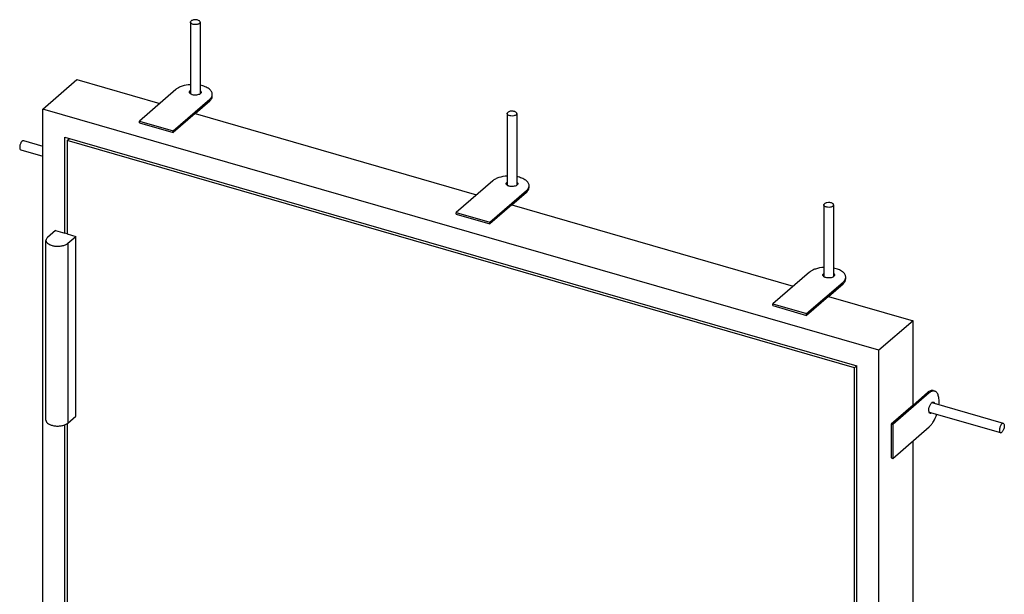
# Model space of a CAD drawing. Header units: millimetres. Extents: x 0 to 4200, y 0 to 5940.
# Tile 5 of 8: x 2451 to 2855, y 2180 to 2416. Entities that reach past the tile are written whole.
import ezdxf

# ---------------------------------------------------------------- set-up
doc = ezdxf.new("R2010")
doc.units = ezdxf.units.MM
doc.header["$LTSCALE"] = 387.2
doc.layers.get('0').update_dxf_attribs({"linetype": 'CONTINUOUS'})
doc.layers.add('005_AXIS', color=7, linetype='CONTINUOUS')

msp = doc.modelspace()

# ---------------------------------------------------------------- linework, layer by layer
at = {"color": 7, "linetype": 'CONTINUOUS'}
for p, q in [((2460.53, 2379.39), (2474.53, 2391.51)), ((2460.53, 1689.34), (2460.53, 2379.39)), ((2803.47, 2280.39), (2460.53, 2379.39)), ((2469.53, 2367.78), (2794.46, 2273.98)), ((2470.57, 2366.44), (2471.47, 2367.22)), ((2793.43, 2273.24), (2470.57, 2366.44)), ((2817.47, 2292.51), (2803.47, 2280.39)), ((2803.47, 1590.34), (2803.47, 2280.39)), ((2793.43, 2273.24), (2794.33, 2274.02)), ((2794.46, 1599.17), (2794.46, 2273.98)), ((2793.43, 1600.51), (2793.43, 2273.24))]:
    msp.add_line(p, q, dxfattribs=at)
at = {"layer": '005_AXIS', "color": 7, "linetype": 'CONTINUOUS'}
for p, q in [((2521.09, 2415.02), (2521.09, 2385.61)), ((2525.09, 2415.02), (2525.09, 2385.6)), ((2474.53, 2391.51), (2508.57, 2381.69)), ((2515.17, 2387.4), (2500.17, 2374.41)), ((2514.02, 2370.41), (2529.02, 2383.4)), ((2523.02, 2377.51), (2529.02, 2382.71)), ((2530.09, 2384.71), (2530.09, 2385.4)), ((2523.02, 2377.51), (2514.02, 2369.72)), ((2523.02, 2377.51), (2638.47, 2344.19)), ((2651, 2377.52), (2651, 2348.11)), ((2655, 2377.52), (2655, 2348.1)), ((2500.17, 2373.72), (2500.17, 2374.41)), ((2500.17, 2374.41), (2514.02, 2370.41)), ((2500.17, 2373.72), (2514.02, 2369.72)), ((2469.53, 2328.46), (2469.53, 2367.78)), ((2514.02, 2369.72), (2514.02, 2370.41)), ((2451.53, 2362.58), (2460.53, 2359.99)), ((2452.64, 2366.43), (2460.53, 2364.15)), ((2470.57, 2366.44), (2470.57, 2328.16)), ((2645.07, 2349.9), (2630.07, 2336.91)), ((2660, 2347.21), (2660, 2347.9)), ((2643.93, 2332.91), (2658.93, 2345.9)), ((2652.93, 2340.01), (2658.93, 2345.21)), ((2652.93, 2340.01), (2643.93, 2332.22)), ((2652.93, 2340.01), (2768.37, 2306.69)), ((2780.9, 2340.02), (2780.9, 2310.61)), ((2784.9, 2340.02), (2784.9, 2310.6)), ((2630.07, 2336.22), (2630.07, 2336.91)), ((2630.07, 2336.91), (2643.93, 2332.91)), ((2630.07, 2336.22), (2643.93, 2332.22)), ((2643.93, 2332.22), (2643.93, 2332.91)), ((2465.81, 2329.54), (2462.51, 2326.68)), ((2465.81, 2329.54), (2469.53, 2328.46)), ((2470.57, 2328.16), (2469.53, 2328.46)), ((2470.57, 2328.16), (2474.12, 2327.14)), ((2470.82, 2324.28), (2474.12, 2327.14)), ((2474.12, 2253.35), (2474.12, 2327.14)), ((2461.87, 2251.7), (2461.87, 2325.48)), ((2774.97, 2312.4), (2759.97, 2299.41)), ((2789.9, 2309.71), (2789.9, 2310.4)), ((2773.83, 2295.41), (2788.83, 2308.4)), ((2782.83, 2302.51), (2788.83, 2307.71)), ((2782.83, 2302.51), (2773.83, 2294.72)), ((2782.83, 2302.51), (2817.47, 2292.51)), ((2759.97, 2298.72), (2759.97, 2299.41)), ((2759.97, 2299.41), (2773.83, 2295.41)), ((2759.97, 2298.72), (2773.83, 2294.72)), ((2773.83, 2294.72), (2773.83, 2295.41)), ((2817.47, 2257.87), (2817.47, 2292.51)), ((2824.16, 2262.87), (2809.16, 2249.88)), ((2823.47, 2263.07), (2817.47, 2257.87)), ((2825.69, 2263.83), (2826.38, 2263.63)), ((2817.47, 2257.87), (2808.47, 2250.08)), ((2825.17, 2258.89), (2854.47, 2250.43)), ((2824.06, 2255.04), (2853.36, 2246.58)), ((2469.53, 1796.72), (2469.53, 2249.77)), ((2470.57, 2250.3), (2470.57, 1796.42)), ((2470.82, 2250.5), (2474.12, 2253.35)), ((2808.47, 2250.08), (2809.16, 2249.88)), ((2808.47, 2250.08), (2808.47, 2236.22)), ((2809.16, 2249.88), (2809.16, 2236.02)), ((2809.16, 2236.02), (2824.16, 2249.01)), ((2817.47, 2053.26), (2817.47, 2243.21)), ((2808.47, 2236.22), (2809.16, 2236.02))]:
    msp.add_line(p, q, dxfattribs=at)
at = {"layer": '005_AXIS', "color": 9, "linetype": 'CONTINUOUS'}
for p, q in [((2529.02, 2382.71), (2529.02, 2383.4)), ((2658.93, 2345.21), (2658.93, 2345.9)), ((2470.82, 2324.28), (2470.82, 2250.5)), ((2788.83, 2307.71), (2788.83, 2308.4)), ((2823.47, 2263.07), (2824.16, 2262.87))]:
    msp.add_line(p, q, dxfattribs=at)
at = {"layer": '005_AXIS', "color": 7, "linetype": 'CONTINUOUS'}
for points, knots in [([(2521.09, 2415.02), (2521.09, 2415.06), (2521.12, 2415.26), (2521.25, 2415.42), (2521.36, 2415.52)], [0, 0, 0, 0, 0.227669, 1, 1, 1, 1]), ([(2524.83, 2414.52), (2524.7, 2414.41), (2524.39, 2414.24), (2523.64, 2414.01), (2522.8, 2413.99), (2522, 2414.16), (2521.53, 2414.37), (2521.19, 2414.65), (2521.09, 2414.91), (2521.09, 2415.02)], [0, 0, 0, 0, 0.11416, 0.250825, 0.553586, 0.697111, 0.820964, 0.920162, 1, 1, 1, 1]), ([(2525.09, 2415.02), (2525.09, 2415.13), (2525, 2415.39), (2524.66, 2415.67), (2524.19, 2415.88), (2523.39, 2416.05), (2522.55, 2416.03), (2521.8, 2415.8), (2521.48, 2415.62), (2521.36, 2415.52)], [0, 0, 0, 0, 0.079838, 0.179036, 0.302889, 0.446414, 0.749175, 0.88584, 1, 1, 1, 1]), ([(2524.83, 2414.52), (2524.87, 2414.56), (2525, 2414.69), (2525.09, 2414.88), (2525.09, 2415.02)], [0, 0, 0, 0, 0.285759, 1, 1, 1, 1]), ([(2521.09, 2389.37), (2519.94, 2389.3), (2518.26, 2389.01), (2516.3, 2388.21), (2515.5, 2387.69), (2515.17, 2387.4)], [0, 0, 0, 0, 0.550282, 0.791185, 1, 1, 1, 1]), ([(2520.69, 2386.27), (2520.69, 2386.39), (2520.78, 2386.65), (2520.98, 2386.84), (2521.09, 2386.93)], [0, 0, 0, 0, 0.453741, 1, 1, 1, 1]), ([(2530.09, 2385.4), (2530.09, 2385.81), (2529.79, 2386.71), (2528.68, 2387.77), (2527.06, 2388.61), (2525.79, 2388.97), (2525.1, 2389.11)], [0, 0, 0, 0, 0.183851, 0.405995, 0.680094, 1, 1, 1, 1]), ([(2525.1, 2386.93), (2525.21, 2386.84), (2525.41, 2386.65), (2525.49, 2386.39), (2525.49, 2386.27)], [0, 0, 0, 0, 0.546201, 1, 1, 1, 1]), ([(2521.11, 2385.59), (2520.99, 2385.68), (2520.79, 2385.87), (2520.69, 2386.14), (2520.69, 2386.27)], [0, 0, 0, 0, 0.547482, 1, 1, 1, 1]), ([(2521.09, 2386.24), (2521.06, 2386.21), (2520.95, 2386.12), (2520.85, 2386.01), (2520.8, 2385.92)], [0, 0, 0, 0, 0.271332, 1, 1, 1, 1]), ([(2521.89, 2385.23), (2521.82, 2385.25), (2521.54, 2385.34), (2521.28, 2385.47), (2521.11, 2385.59)], [0, 0, 0, 0, 0.273946, 1, 1, 1, 1]), ([(2525.08, 2385.59), (2524.89, 2385.45), (2524.42, 2385.23), (2523.34, 2385.01), (2522.45, 2385.07), (2521.89, 2385.23)], [0, 0, 0, 0, 0.214715, 0.469789, 1, 1, 1, 1]), ([(2525.49, 2386.27), (2525.49, 2386.14), (2525.4, 2385.87), (2525.2, 2385.68), (2525.08, 2385.59)], [0, 0, 0, 0, 0.45263, 1, 1, 1, 1]), ([(2525.39, 2385.92), (2525.37, 2385.95), (2525.29, 2386.07), (2525.18, 2386.17), (2525.1, 2386.24)], [0, 0, 0, 0, 0.230766, 1, 1, 1, 1]), ([(2529.02, 2383.4), (2529.34, 2383.67), (2529.87, 2384.26), (2530.09, 2385.04), (2530.09, 2385.4)], [0, 0, 0, 0, 0.539211, 1, 1, 1, 1]), ([(2529.02, 2382.71), (2529.34, 2382.98), (2529.87, 2383.57), (2530.09, 2384.35), (2530.09, 2384.71)], [0, 0, 0, 0, 0.539211, 1, 1, 1, 1]), ([(2651, 2377.52), (2651, 2377.56), (2651.02, 2377.76), (2651.15, 2377.92), (2651.27, 2378.02)], [0, 0, 0, 0, 0.227669, 1, 1, 1, 1]), ([(2654.73, 2377.02), (2654.61, 2376.91), (2654.29, 2376.74), (2653.54, 2376.51), (2652.7, 2376.49), (2651.91, 2376.66), (2651.43, 2376.87), (2651.09, 2377.15), (2651, 2377.41), (2651, 2377.52)], [0, 0, 0, 0, 0.11416, 0.250825, 0.553586, 0.697111, 0.820964, 0.920162, 1, 1, 1, 1]), ([(2655, 2377.52), (2655, 2377.63), (2654.9, 2377.89), (2654.57, 2378.17), (2654.09, 2378.38), (2653.3, 2378.55), (2652.46, 2378.53), (2651.7, 2378.3), (2651.39, 2378.12), (2651.27, 2378.02)], [0, 0, 0, 0, 0.079838, 0.179036, 0.302889, 0.446414, 0.749175, 0.88584, 1, 1, 1, 1]), ([(2654.73, 2377.02), (2654.77, 2377.06), (2654.91, 2377.19), (2655, 2377.38), (2655, 2377.52)], [0, 0, 0, 0, 0.285759, 1, 1, 1, 1]), ([(2452.08, 2366.24), (2451.96, 2366.13), (2451.73, 2365.86), (2451.46, 2365.37), (2451.25, 2364.8), (2451.11, 2364.2), (2451.07, 2363.62), (2451.11, 2363.07), (2451.32, 2362.64), (2451.53, 2362.58)], [0, 0, 0, 0, 0.118232, 0.260083, 0.41547, 0.57188, 0.716631, 0.839083, 1, 1, 1, 1]), ([(2452.08, 2366.24), (2452.13, 2366.28), (2452.28, 2366.4), (2452.5, 2366.47), (2452.64, 2366.43)], [0, 0, 0, 0, 0.304318, 1, 1, 1, 1]), ([(2651, 2351.87), (2649.84, 2351.8), (2648.17, 2351.51), (2646.21, 2350.71), (2645.4, 2350.19), (2645.07, 2349.9)], [0, 0, 0, 0, 0.550282, 0.791185, 1, 1, 1, 1]), ([(2660, 2347.9), (2660, 2348.31), (2659.69, 2349.21), (2658.58, 2350.27), (2656.97, 2351.11), (2655.69, 2351.47), (2655, 2351.61)], [0, 0, 0, 0, 0.183851, 0.405995, 0.680094, 1, 1, 1, 1]), ([(2650.6, 2348.77), (2650.6, 2348.89), (2650.69, 2349.15), (2650.88, 2349.34), (2651, 2349.43)], [0, 0, 0, 0, 0.453741, 1, 1, 1, 1]), ([(2651.01, 2348.09), (2650.89, 2348.18), (2650.69, 2348.37), (2650.6, 2348.64), (2650.6, 2348.77)], [0, 0, 0, 0, 0.547482, 1, 1, 1, 1]), ([(2651, 2348.74), (2650.97, 2348.71), (2650.85, 2348.62), (2650.76, 2348.51), (2650.7, 2348.42)], [0, 0, 0, 0, 0.271332, 1, 1, 1, 1]), ([(2651.8, 2347.73), (2651.72, 2347.75), (2651.45, 2347.84), (2651.18, 2347.97), (2651.01, 2348.09)], [0, 0, 0, 0, 0.273946, 1, 1, 1, 1]), ([(2654.99, 2348.09), (2654.8, 2347.95), (2654.32, 2347.73), (2653.25, 2347.51), (2652.36, 2347.57), (2651.8, 2347.73)], [0, 0, 0, 0, 0.214715, 0.469789, 1, 1, 1, 1]), ([(2655.4, 2348.77), (2655.4, 2348.64), (2655.31, 2348.37), (2655.11, 2348.18), (2654.99, 2348.09)], [0, 0, 0, 0, 0.45263, 1, 1, 1, 1]), ([(2655, 2349.43), (2655.12, 2349.34), (2655.31, 2349.15), (2655.4, 2348.89), (2655.4, 2348.77)], [0, 0, 0, 0, 0.546201, 1, 1, 1, 1]), ([(2655.3, 2348.42), (2655.28, 2348.45), (2655.2, 2348.57), (2655.09, 2348.67), (2655, 2348.74)], [0, 0, 0, 0, 0.230766, 1, 1, 1, 1]), ([(2658.93, 2345.9), (2659.24, 2346.17), (2659.77, 2346.76), (2660, 2347.54), (2660, 2347.9)], [0, 0, 0, 0, 0.539211, 1, 1, 1, 1]), ([(2658.93, 2345.21), (2659.24, 2345.48), (2659.77, 2346.07), (2660, 2346.85), (2660, 2347.21)], [0, 0, 0, 0, 0.539211, 1, 1, 1, 1]), ([(2780.9, 2340.02), (2780.9, 2340.06), (2780.93, 2340.26), (2781.06, 2340.42), (2781.17, 2340.52)], [0, 0, 0, 0, 0.227669, 1, 1, 1, 1]), ([(2784.63, 2339.52), (2784.51, 2339.41), (2784.2, 2339.24), (2783.45, 2339.01), (2782.6, 2338.99), (2781.81, 2339.16), (2781.33, 2339.37), (2781, 2339.65), (2780.9, 2339.91), (2780.9, 2340.02)], [0, 0, 0, 0, 0.11416, 0.250825, 0.553586, 0.697111, 0.820964, 0.920162, 1, 1, 1, 1]), ([(2784.9, 2340.02), (2784.9, 2340.13), (2784.81, 2340.39), (2784.47, 2340.67), (2783.99, 2340.88), (2783.2, 2341.05), (2782.36, 2341.03), (2781.61, 2340.8), (2781.29, 2340.62), (2781.17, 2340.52)], [0, 0, 0, 0, 0.079838, 0.179036, 0.302889, 0.446414, 0.749175, 0.88584, 1, 1, 1, 1]), ([(2784.63, 2339.52), (2784.68, 2339.56), (2784.81, 2339.69), (2784.9, 2339.88), (2784.9, 2340.02)], [0, 0, 0, 0, 0.285759, 1, 1, 1, 1]), ([(2462.51, 2326.68), (2462.32, 2326.52), (2462, 2326.16), (2461.87, 2325.69), (2461.87, 2325.48)], [0, 0, 0, 0, 0.539211, 1, 1, 1, 1]), ([(2461.87, 2325.48), (2461.87, 2325.21), (2462.1, 2324.6), (2462.9, 2323.93), (2464.05, 2323.42), (2465.45, 2323.12), (2466.97, 2323.04), (2468.46, 2323.21), (2469.78, 2323.6), (2470.53, 2324.03), (2470.82, 2324.28)], [0, 0, 0, 0, 0.079755, 0.17885, 0.302574, 0.445951, 0.598915, 0.749434, 0.885958, 1, 1, 1, 1]), ([(2780.9, 2314.37), (2779.74, 2314.3), (2778.07, 2314.01), (2776.11, 2313.21), (2775.31, 2312.69), (2774.97, 2312.4)], [0, 0, 0, 0, 0.550282, 0.791185, 1, 1, 1, 1]), ([(2789.9, 2310.4), (2789.9, 2310.81), (2789.6, 2311.71), (2788.48, 2312.77), (2786.87, 2313.61), (2785.6, 2313.97), (2784.9, 2314.11)], [0, 0, 0, 0, 0.183851, 0.405995, 0.680094, 1, 1, 1, 1]), ([(2780.5, 2311.27), (2780.5, 2311.39), (2780.59, 2311.65), (2780.79, 2311.84), (2780.9, 2311.93)], [0, 0, 0, 0, 0.453741, 1, 1, 1, 1]), ([(2780.92, 2310.59), (2780.8, 2310.68), (2780.59, 2310.87), (2780.5, 2311.14), (2780.5, 2311.27)], [0, 0, 0, 0, 0.547482, 1, 1, 1, 1]), ([(2780.9, 2311.24), (2780.87, 2311.21), (2780.76, 2311.12), (2780.66, 2311.01), (2780.6, 2310.92)], [0, 0, 0, 0, 0.271332, 1, 1, 1, 1]), ([(2781.7, 2310.23), (2781.63, 2310.25), (2781.35, 2310.34), (2781.09, 2310.47), (2780.92, 2310.59)], [0, 0, 0, 0, 0.273946, 1, 1, 1, 1]), ([(2784.89, 2310.59), (2784.7, 2310.45), (2784.22, 2310.23), (2783.15, 2310.01), (2782.26, 2310.07), (2781.7, 2310.23)], [0, 0, 0, 0, 0.214715, 0.469789, 1, 1, 1, 1]), ([(2785.3, 2311.27), (2785.3, 2311.14), (2785.21, 2310.87), (2785.01, 2310.68), (2784.89, 2310.59)], [0, 0, 0, 0, 0.45263, 1, 1, 1, 1]), ([(2784.9, 2311.93), (2785.02, 2311.84), (2785.21, 2311.65), (2785.3, 2311.39), (2785.3, 2311.27)], [0, 0, 0, 0, 0.546201, 1, 1, 1, 1]), ([(2785.2, 2310.92), (2785.18, 2310.95), (2785.1, 2311.07), (2784.99, 2311.17), (2784.9, 2311.24)], [0, 0, 0, 0, 0.230766, 1, 1, 1, 1]), ([(2788.83, 2308.4), (2789.15, 2308.67), (2789.68, 2309.26), (2789.9, 2310.04), (2789.9, 2310.4)], [0, 0, 0, 0, 0.539211, 1, 1, 1, 1]), ([(2788.83, 2307.71), (2789.15, 2307.98), (2789.68, 2308.57), (2789.9, 2309.35), (2789.9, 2309.71)], [0, 0, 0, 0, 0.539211, 1, 1, 1, 1]), ([(2825.69, 2263.83), (2825.53, 2263.87), (2825.16, 2263.91), (2824.36, 2263.74), (2823.81, 2263.36), (2823.47, 2263.07)], [0, 0, 0, 0, 0.211696, 0.441631, 1, 1, 1, 1]), ([(2826.38, 2263.63), (2826.22, 2263.67), (2825.85, 2263.71), (2825.05, 2263.54), (2824.51, 2263.16), (2824.16, 2262.87)], [0, 0, 0, 0, 0.211696, 0.441631, 1, 1, 1, 1]), ([(2828.09, 2258.04), (2828.16, 2258.73), (2828.21, 2260), (2827.99, 2261.5), (2827.62, 2262.47), (2827.28, 2263.02), (2826.87, 2263.42), (2826.55, 2263.58), (2826.38, 2263.63)], [0, 0, 0, 0, 0.331664, 0.610122, 0.726539, 0.828137, 0.917593, 1, 1, 1, 1]), ([(2823.96, 2255.77), (2823.96, 2256.18), (2824.1, 2257), (2824.46, 2257.95), (2824.87, 2258.59), (2825.18, 2258.92), (2825.51, 2259.12), (2825.74, 2259.14), (2825.83, 2259.11)], [0, 0, 0, 0, 0.296501, 0.599418, 0.731811, 0.842568, 0.92988, 1, 1, 1, 1]), ([(2825.58, 2258.77), (2825.57, 2258.8), (2825.53, 2258.9), (2825.49, 2259), (2825.44, 2259.07)], [0, 0, 0, 0, 0.270373, 1, 1, 1, 1]), ([(2825.83, 2259.11), (2825.93, 2259.08), (2826.14, 2258.92), (2826.23, 2258.7), (2826.27, 2258.57)], [0, 0, 0, 0, 0.439127, 1, 1, 1, 1]), ([(2824.5, 2254.5), (2824.41, 2254.52), (2824.19, 2254.68), (2824, 2255.14), (2823.96, 2255.54), (2823.96, 2255.77)], [0, 0, 0, 0, 0.18117, 0.528713, 1, 1, 1, 1]), ([(2824.16, 2249.01), (2824.48, 2249.29), (2825.1, 2249.95), (2826.22, 2251.62), (2826.87, 2253.09), (2827.22, 2254.13)], [0, 0, 0, 0, 0.208878, 0.450304, 1, 1, 1, 1]), ([(2824.19, 2254.74), (2824.22, 2254.75), (2824.31, 2254.8), (2824.4, 2254.87), (2824.47, 2254.92)], [0, 0, 0, 0, 0.230635, 1, 1, 1, 1]), ([(2825.16, 2254.72), (2825.06, 2254.64), (2824.86, 2254.49), (2824.6, 2254.47), (2824.5, 2254.5)], [0, 0, 0, 0, 0.560986, 1, 1, 1, 1]), ([(2461.87, 2251.7), (2461.87, 2251.42), (2462.1, 2250.82), (2462.9, 2250.14), (2464.05, 2249.63), (2465.45, 2249.33), (2466.97, 2249.26), (2468.46, 2249.43), (2469.78, 2249.81), (2470.53, 2250.24), (2470.82, 2250.5)], [0, 0, 0, 0, 0.079755, 0.17885, 0.302574, 0.445951, 0.598915, 0.749434, 0.885958, 1, 1, 1, 1]), ([(2853.92, 2250.24), (2853.8, 2250.13), (2853.57, 2249.86), (2853.3, 2249.37), (2853.09, 2248.8), (2852.95, 2248.2), (2852.9, 2247.62), (2852.95, 2247.07), (2853.15, 2246.64), (2853.36, 2246.58)], [0, 0, 0, 0, 0.118232, 0.260084, 0.415471, 0.571881, 0.716632, 0.839084, 1, 1, 1, 1]), ([(2853.92, 2250.24), (2853.96, 2250.28), (2854.12, 2250.4), (2854.34, 2250.47), (2854.47, 2250.43)], [0, 0, 0, 0, 0.304317, 1, 1, 1, 1]), ([(2854.47, 2250.43), (2854.68, 2250.37), (2854.89, 2249.95), (2854.93, 2249.39), (2854.89, 2248.81), (2854.75, 2248.21), (2854.53, 2247.64), (2854.26, 2247.15), (2854.04, 2246.88), (2853.92, 2246.77)], [0, 0, 0, 0, 0.160916, 0.283368, 0.428119, 0.584529, 0.739916, 0.881768, 1, 1, 1, 1]), ([(2853.36, 2246.58), (2853.4, 2246.57), (2853.61, 2246.55), (2853.8, 2246.67), (2853.92, 2246.77)], [0, 0, 0, 0, 0.213831, 1, 1, 1, 1])]:
    msp.add_open_spline(points, degree=3, knots=knots, dxfattribs=at)

doc.saveas('drawing.dxf')
